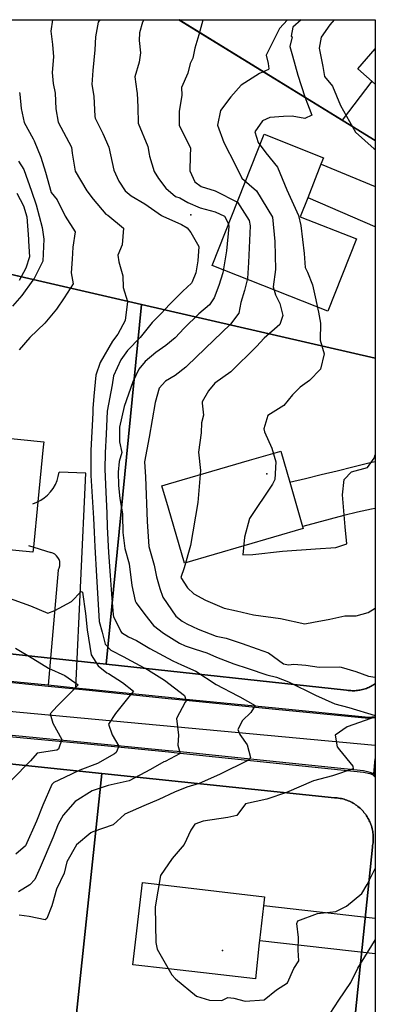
# Model space of a CAD drawing. Header units: inches. Extents: x 1364669 to 1365969, y 438680 to 440663.
# Tile 33 of 33: x 1365807 to 1365969, y 440214 to 440663. Entities that reach past the tile are written whole.
import ezdxf

# ---------------------------------------------------------------- set-up
doc = ezdxf.new("R2010")
doc.units = ezdxf.units.IN
doc.header["$MEASUREMENT"] = 0
for name, color, linetype, true_color in [('Building Footprints', 7, 'Continuous', 0xa71faf), ('Contour Lines 2 ft', 7, 'Continuous', 0x4b1f6a), ('Driveways', 7, 'Continuous', 0xa71faf), ('Fences', 7, 'Continuous', 0xa71faf), ('Municipalities and Townships', 7, 'Continuous', 0x9f1ff5), ('Parcel Attributes', 7, 'Continuous', 0xf61fde), ('Parcel Line', 7, 'Continuous', 0xf61fde), ('Pavement_Polygons', 7, 'Continuous', 0xf61fde), ('Road Pavement', 7, 'Continuous', 0xa31f53), ('Street Centerlines', 7, 'Continuous', 0xa31f53)]:
    doc.layers.add(name, color=color, linetype=linetype, true_color=true_color)

msp = doc.modelspace()

# ---------------------------------------------------------------- linework, layer by layer
at = {"layer": 'Building Footprints'}
for points in [[(1365969.24, 440649.75), (1365969.24, 440633.59), (1365961.25, 440640.59)], [(1365960.63, 440563.19), (1365947.63, 440530.19), (1365895, 440551), (1365918.63, 440610.81), (1365945.63, 440600), (1365944.5, 440597.22), (1365938.5, 440581.88), (1365935, 440573.19)], [(1365818, 440468.31), (1365815.5, 440443.31), (1365813.5, 440422.69), (1365813.25, 440420.31), (1365757.25, 440425.84), (1365760, 440452.91), (1365761, 440463.72), (1365794.38, 440460.44), (1365795.63, 440472.88), (1365818.25, 440470.66)], [(1365936.38, 440431.19), (1365882.37, 440415.41), (1365875, 440440.44), (1365872, 440450.59), (1365875, 440451.47), (1365911.88, 440462.22), (1365925.75, 440466.25), (1365926.25, 440466.41), (1365930.38, 440452.22), (1365936.13, 440432)], [(1365916.38, 440242.41), (1365914.63, 440226), (1365894.88, 440228.28), (1365875, 440230.53), (1365858.75, 440232.41), (1365863.25, 440269.81), (1365875, 440268.47), (1365918.75, 440263.41), (1365918.25, 440259.22), (1365916.5, 440243.41)]]:
    msp.add_lwpolyline(points, close=True, dxfattribs=at)
at = {"layer": 'Contour Lines 2 ft'}
for points, elevation in [([(1365822.18, 440662.97), (1365821.41, 440657.73), (1365822.16, 440651.64), (1365822.61, 440646.09), (1365822.05, 440638.88), (1365822.55, 440633.83), (1365823.39, 440629.45), (1365823.78, 440622.33), (1365824.74, 440616.25), (1365830.9, 440604.94), (1365831.12, 440602.09), (1365832.5, 440593.96), (1365837.81, 440584.95), (1365840.7, 440581.18), (1365846.56, 440574.44), (1365847.42, 440573.88), (1365854.55, 440567.99), (1365853.88, 440560.42), (1365851.94, 440555.72), (1365852.48, 440552.6), (1365854.31, 440546.31), (1365854.42, 440541.01), (1365856.36, 440534.55), (1365855.3, 440525.9), (1365851.89, 440519.76), (1365849.53, 440516.56), (1365843.85, 440506.8), (1365841.89, 440501.03), (1365840.99, 440491.48), (1365840.61, 440485.89), (1365840.52, 440483.86), (1365839.64, 440466.71), (1365839.6, 440457.42), (1365839.73, 440455.24), (1365840.82, 440435.9), (1365841.13, 440429.44), (1365841.51, 440422.87), (1365842.29, 440409.44), (1365843.01, 440396.46), (1365843.51, 440388.73), (1365844.89, 440383.85), (1365846.19, 440378.47), (1365848.73, 440375.76), (1365854.68, 440372.66), (1365856, 440371.96), (1365865.99, 440366.67), (1365873.2, 440362.08), (1365882.27, 440355.11), (1365883.15, 440352.61), (1365882.61, 440351.97), (1365878.71, 440344.65), (1365879.52, 440337), (1365879.35, 440332.45), (1365880.38, 440328.58), (1365873.52, 440325.07), (1365872.97, 440324.79), (1365866.91, 440321.33), (1365857.16, 440316.21), (1365847.63, 440314.01), (1365840.27, 440311.69), (1365832.57, 440306.75), (1365827.09, 440300.61), (1365824.84, 440296.43), (1365822.28, 440290.22), (1365816.6, 440276.76), (1365814.09, 440271.21), (1365811.9, 440268.76), (1365806.7, 440265.62)], 864), ([(1365843.74, 440662.97), (1365843.06, 440661.79), (1365841.83, 440655.2), (1365841.48, 440649.23), (1365840.52, 440639.89), (1365840.07, 440633.49), (1365841.02, 440628.13), (1365841.41, 440618.83), (1365841.58, 440618.16), (1365845.19, 440611.12), (1365847.88, 440604.82), (1365850.19, 440594.37), (1365852.37, 440589.44), (1365855.35, 440584.93), (1365858.1, 440582.73), (1365864.3, 440579.11), (1365871.83, 440573.76), (1365872.51, 440573.44), (1365880.92, 440569.62), (1365883.51, 440568.09), (1365885.14, 440565.97), (1365888.82, 440559.7), (1365888.43, 440553.16), (1365887.44, 440547.64), (1365885.89, 440543.53), (1365885.5, 440542.97), (1365881.54, 440539.26), (1365875.5, 440533.26), (1365871.69, 440529.09), (1365867.6, 440525), (1365862.09, 440518.13), (1365856.31, 440512.18), (1365853.39, 440508.03), (1365850.02, 440500.66), (1365849.38, 440496.55), (1365847.13, 440484.62), (1365846.58, 440474.15), (1365846.25, 440465.61), (1365846.09, 440458.19), (1365846.43, 440447.65), (1365846.9, 440438.07), (1365847.09, 440431.95), (1365847.75, 440420.28), (1365848.4, 440409.7), (1365849.09, 440401.29), (1365849.85, 440391.82), (1365850.01, 440391.02), (1365853.26, 440384.27), (1365853.64, 440383.84), (1365856.87, 440381.78), (1365860.4, 440380.1), (1365866.53, 440376.45), (1365876.95, 440370.89), (1365880.91, 440369.03), (1365887.42, 440366.15), (1365896.78, 440360.07), (1365906.69, 440354.88), (1365907.6, 440354.39), (1365914.55, 440350.47), (1365912.6, 440347.35), (1365908.69, 440343.75), (1365906.67, 440339.59), (1365907.54, 440337.25), (1365910.89, 440332.59), (1365912.46, 440326.79), (1365911.53, 440325.55), (1365898.3, 440319.11), (1365888.99, 440314.97), (1365883.35, 440313.32), (1365877.76, 440311), (1365870.66, 440307.68), (1365863.79, 440304.86), (1365855.11, 440301.04), (1365849.79, 440296.15), (1365840.63, 440292.99), (1365839.72, 440292.49), (1365833.07, 440287.03), (1365828.72, 440279.29), (1365827.59, 440274.16), (1365824.07, 440266.77), (1365822.18, 440260.31), (1365821.89, 440259.27), (1365819.66, 440253.5), (1365818.8, 440252.88), (1365811.54, 440254.45), (1365807.06, 440254.92)], 866), ([(1365890.58, 440662.97), (1365890.61, 440662.71), (1365888.84, 440656.1), (1365887.02, 440649.97), (1365886.08, 440645.43), (1365884.89, 440642.94), (1365883.79, 440638.61), (1365880.89, 440632.04), (1365881.09, 440628.63), (1365879.86, 440621.13), (1365879.88, 440614.74), (1365884.92, 440604.85), (1365885.06, 440604.41), (1365884.88, 440601.01), (1365884.7, 440594.14), (1365887.11, 440589.17), (1365889.96, 440586.97), (1365896.34, 440585), (1365906.5, 440579.77), (1365911.83, 440571.51), (1365912.21, 440569.09), (1365911.46, 440552.36), (1365910.98, 440544.99), (1365909.62, 440539.66), (1365907.97, 440534.19), (1365907.03, 440529.26), (1365903.25, 440524.22), (1365891.69, 440513.2), (1365883.46, 440505.17), (1365882.95, 440504.64), (1365878.15, 440500.93), (1365873.66, 440498.21), (1365870.76, 440495.02), (1365869.01, 440488.58), (1365866.17, 440472.81), (1365864.16, 440461.55), (1365864.6, 440454.74), (1365865.26, 440434.37), (1365866.08, 440422.98), (1365868.46, 440414.39), (1365869.59, 440409.08), (1365871.03, 440403.87), (1365872.45, 440399.89), (1365878.36, 440391.28), (1365881.29, 440389), (1365883.43, 440387.77), (1365888.56, 440385.32), (1365896.69, 440382.06), (1365901.31, 440381.14), (1365908.54, 440378.72), (1365915.39, 440376.36), (1365920.65, 440374.43), (1365927.39, 440369.51), (1365929.73, 440369.02), (1365932.11, 440369.28), (1365937.57, 440368.91), (1365943.66, 440367.91), (1365952.92, 440368.19), (1365953.75, 440368.02), (1365960.3, 440366.03), (1365966.21, 440363.89), (1365969.24, 440363.44)], 870), ([(1365929.3, 440662.97), (1365925.64, 440658.93), (1365919.53, 440646.77), (1365920.46, 440643.01), (1365920.79, 440640.57), (1365920.62, 440640.26), (1365916.56, 440638.38), (1365908.1, 440633.16), (1365903.44, 440627.86), (1365898.77, 440621.57), (1365897.4, 440614.87), (1365900.23, 440607.09), (1365905.62, 440596.7), (1365908.46, 440590.71), (1365915.05, 440584.97), (1365922.37, 440573.01), (1365923.43, 440561.98), (1365923.73, 440549.21), (1365922.73, 440541.3), (1365923.74, 440537.55), (1365925.7, 440533.68), (1365927.13, 440528.24), (1365925.82, 440524.03), (1365918.63, 440517.87), (1365915.06, 440514), (1365903.47, 440502.46), (1365896.15, 440497.33), (1365893.33, 440493.83), (1365890.33, 440488.85), (1365890.32, 440488.23), (1365890.94, 440482.82), (1365890.13, 440479.33), (1365889.86, 440474.8), (1365888.71, 440465.86), (1365889.63, 440457.53), (1365888.44, 440442.95), (1365885.04, 440423.46), (1365882.14, 440413.26), (1365880.69, 440408.82), (1365883.63, 440404.05), (1365886.54, 440401.35), (1365891.9, 440398.57), (1365900.43, 440394.9), (1365906.04, 440393.61), (1365913.69, 440391.77), (1365926.05, 440390.22), (1365937.08, 440387.74), (1365941.13, 440388.41), (1365948.52, 440389.89), (1365955.32, 440391.3), (1365960.53, 440391.36), (1365966.06, 440392.84), (1365969.24, 440394.86)], 872), ([(1365935.45, 440662.97), (1365931.6, 440659.56), (1365930.94, 440655.43), (1365931.42, 440655.14), (1365930.38, 440650.82), (1365931.48, 440646.53), (1365934.01, 440637.69), (1365937.2, 440627.78), (1365940.31, 440619.45), (1365937.15, 440617.96), (1365931.42, 440619.04), (1365927.37, 440618.85), (1365921.15, 440618.4), (1365917.79, 440616.82), (1365914.41, 440611.89), (1365915.86, 440606.99), (1365919.42, 440602.36), (1365924.7, 440595.84), (1365928.94, 440585.5), (1365934.29, 440573.7), (1365935.39, 440569.22), (1365936.78, 440556.41), (1365937.34, 440550.11), (1365938.35, 440547.88), (1365940.63, 440542.14), (1365941.8, 440536.71), (1365943.41, 440529.64), (1365944.25, 440524.72), (1365944.2, 440516.89), (1365945.96, 440510.75), (1365944.28, 440503.75), (1365939.31, 440498.64), (1365934.99, 440495.59), (1365931.56, 440492.04), (1365927.54, 440487.22), (1365920.27, 440482.7), (1365918.46, 440476.62), (1365918.71, 440475.26), (1365922.12, 440467.72), (1365923.96, 440461.48), (1365923.46, 440453.54), (1365922.46, 440451.29), (1365911.98, 440435.65), (1365909.65, 440427.15), (1365908.85, 440419.17), (1365913.49, 440419.28), (1365927.02, 440420.82), (1365941.97, 440421.83), (1365951.19, 440422.43), (1365956.33, 440424.17), (1365955.5, 440431.93), (1365954.24, 440446.5), (1365955.09, 440453.53), (1365958.35, 440456.92), (1365965.7, 440458.87), (1365968.66, 440463.13), (1365969.24, 440464.68)], 874), ([(1365950.52, 440662.97), (1365948.52, 440660.69), (1365944.59, 440655), (1365943.63, 440649.93), (1365945.31, 440641.57), (1365946.12, 440637.09), (1365949.75, 440632.7), (1365953.32, 440623.95), (1365960.17, 440611.7), (1365968.74, 440604.12), (1365969.24, 440603.81)], 876), ([(1365807.23, 440629.79), (1365807.35, 440629.07), (1365807.98, 440622.58), (1365809.34, 440616.09), (1365813.47, 440608.71), (1365813.89, 440607.78), (1365816.92, 440600.33), (1365819.03, 440593.44), (1365821.63, 440584.17), (1365824.33, 440580.82), (1365827.9, 440573.47), (1365832.47, 440566.3), (1365831.48, 440559.32), (1365831.19, 440553.86), (1365830.76, 440547.67), (1365831.63, 440542.67), (1365827.58, 440536.32), (1365824.08, 440531.07), (1365818.75, 440524.63), (1365811.81, 440518.22), (1365807.09, 440512.59)], 862), ([(1365806.77, 440598.58), (1365809.12, 440594.64), (1365812.57, 440584.83), (1365814.81, 440578.58), (1365817.5, 440568.26), (1365818.21, 440563), (1365817.77, 440552.91), (1365813.8, 440545.13), (1365813.23, 440544.31), (1365808.16, 440537.31), (1365803.97, 440532.43)], 860), ([(1365806, 440583.99), (1365809.04, 440578.09), (1365810.46, 440573.13), (1365811.21, 440563.03), (1365811.3, 440562.09), (1365811.8, 440554.98), (1365810.09, 440549.73), (1365806.95, 440544.09)], 858), ([(1365791.36, 440403.29), (1365812.18, 440395.98), (1365820.15, 440392.63), (1365823.23, 440393.76), (1365830.91, 440397.84), (1365835.28, 440402.39), (1365835.8, 440402.16), (1365837.24, 440392.4), (1365838.03, 440384.93), (1365839.82, 440373.52), (1365843.05, 440368.6), (1365847, 440365.45), (1365847.66, 440365.07), (1365854.08, 440360.95), (1365859.04, 440356.98), (1365856.97, 440354.4), (1365850.95, 440346.87), (1365847.64, 440341.95), (1365849.44, 440337.08), (1365852.4, 440332.03), (1365851.2, 440329.13), (1365850.39, 440328.51), (1365842.69, 440324.16), (1365834.67, 440320.99), (1365827.69, 440317.72), (1365822.77, 440315.45), (1365821.9, 440314.48), (1365817.8, 440305.08), (1365814.97, 440297.84), (1365809.91, 440286.59), (1365805.48, 440282.79)], 862), ([(1365805.35, 440376.65), (1365813.26, 440371.87), (1365820.39, 440367.47), (1365827.85, 440364.16), (1365833.93, 440359.86), (1365832.17, 440358.11), (1365828.74, 440354.59), (1365824.31, 440350.22), (1365821.17, 440346.71), (1365822.39, 440342.39), (1365826.43, 440335.02), (1365824.88, 440330.69), (1365824.11, 440330.21), (1365815.15, 440328.86), (1365812.18, 440325.27), (1365803.75, 440316.62)], 860), ([(1365948.74, 440210.17), (1365952.56, 440216.24), (1365958.04, 440224.38), (1365961.33, 440230.77), (1365968.86, 440243.17), (1365969.24, 440243.91)], 866)]:
    msp.add_lwpolyline(points, dxfattribs=dict(at, elevation=elevation))
for points in [[(1365863.84, 440662.97, 868), (1365863.25, 440661.84, 868), (1365861.89, 440657.04, 868), (1365861.68, 440653.54, 868), (1365862.25, 440647.94, 868), (1365861.65, 440643.65, 868), (1365859.64, 440636.9, 868), (1365860.67, 440630.28, 868), (1365860.79, 440629.56, 868), (1365861.02, 440623.13, 868), (1365861.18, 440615.82, 868), (1365865.63, 440605.18, 868), (1365866.27, 440601.73, 868), (1365866.46, 440600.8, 868), (1365868.56, 440593.82, 868), (1365870.54, 440590.6, 868), (1365873.82, 440586.28, 868), (1365878.27, 440582.44, 868), (1365880.23, 440581.84, 868), (1365883.87, 440579.69, 868), (1365889.5, 440577.19, 868), (1365896.37, 440575.5, 868), (1365900.48, 440573.53, 868), (1365902.39, 440569.99, 868), (1365902.48, 440568.75, 868), (1365901.48, 440557.67, 868), (1365899.78, 440547.61, 868), (1365898.03, 440541.79, 868), (1365895.88, 440536.26, 868), (1365893.72, 440533.09, 868), (1365888.91, 440528.94, 868), (1365882.11, 440522.37, 868), (1365878.02, 440517.98, 868), (1365873.8, 440514.49, 868), (1365869.3, 440511.39, 868), (1365864.45, 440507.22, 868), (1365861.5, 440503.7, 868), (1365858.86, 440497.92, 868), (1365854.89, 440486.69, 868), (1365852.71, 440477.37, 868), (1365852.78, 440470.71, 868), (1365853.81, 440465.71, 868), (1365852.56, 440461.61, 868), (1365852.07, 440456.76, 868), (1365852.31, 440450.81, 868), (1365852.81, 440444.88, 868), (1365854.13, 440437.9, 868), (1365854.14, 440437.03, 868), (1365854.3, 440429.35, 868), (1365855.15, 440421.98, 868), (1365857.13, 440415.13, 868), (1365858.34, 440405.18, 868), (1365859.91, 440398.15, 868), (1365860.31, 440397.32, 868), (1365864.24, 440391.99, 868), (1365868.28, 440386.92, 868), (1365872.82, 440383.42, 868), (1365880.11, 440378.9, 868), (1365882.57, 440377.69, 868), (1365887.25, 440376.16, 868), (1365892.55, 440374.51, 868), (1365896.98, 440372.49, 868), (1365904.85, 440369.56, 868), (1365911.31, 440367.35, 868), (1365919.85, 440364.43, 868), (1365924.23, 440363.35, 868), (1365929.73, 440361.31, 868), (1365942.02, 440355.28, 868), (1365950.75, 440351.3, 868), (1365957.18, 440349.67, 868), (1365969.24, 440345.95, 868)], [(1365969.24, 440345.21, 868), (1365967.15, 440344.53, 868), (1365956.42, 440340.73, 868), (1365950.89, 440336.98, 868), (1365951.88, 440331.66, 868), (1365952.88, 440330.26, 868), (1365958.97, 440322.83, 868), (1365959.1, 440321.67, 868), (1365949.77, 440318.43, 868), (1365941.09, 440316.13, 868), (1365928.85, 440310.91, 868), (1365919.78, 440307.86, 868), (1365910.05, 440305.67, 868), (1365906.2, 440300.46, 868), (1365902.09, 440299.5, 868), (1365890.88, 440297.84, 868), (1365887.08, 440296.42, 868), (1365885.17, 440293.78, 868), (1365882.14, 440287.18, 868), (1365876.74, 440280.74, 868), (1365871.4, 440272.99, 868), (1365869.02, 440258.83, 868), (1365869.21, 440242.6, 868), (1365869.85, 440239.57, 868), (1365876.57, 440227.82, 868), (1365878.29, 440225.99, 868), (1365887.82, 440218.15, 868), (1365893.79, 440216.29, 868), (1365899.26, 440216.13, 868), (1365902.05, 440217.44, 868), (1365904.8, 440217.18, 868), (1365909.94, 440215.76, 868), (1365918.67, 440216.46, 868), (1365924.2, 440220.93, 868), (1365929.22, 440224.16, 868), (1365932.13, 440230.68, 868), (1365934.47, 440234.15, 868)], [(1365969.24, 440317.82, 868), (1365967.45, 440319.58, 868), (1365969.24, 440320.13, 868)], [(1365934.47, 440234.15, 868), (1365934.17, 440239.01, 868), (1365934.25, 440244.77, 868), (1365933.47, 440251.24, 868), (1365934, 440252.34, 868), (1365942.86, 440255.72, 868), (1365951.33, 440256.62, 868), (1365956.07, 440259.12, 868), (1365963.1, 440264.89, 868), (1365965.55, 440269, 868), (1365969.24, 440276.25, 868)]]:
    msp.add_polyline3d(points, dxfattribs=at)
at = {"layer": 'Driveways'}
for p, q in [((1365944.6, 440597.2), (1365969.24, 440586.96)), ((1365969.24, 440568.57), (1365938.6, 440581.8)), ((1365811.2, 440423.4), (1365821.4, 440420.2)), ((1365824.8, 440412.2), (1365820.2, 440359.8)), ((1365969.24, 440253.49), (1365918.4, 440259.2)), ((1365916.6, 440243.4), (1365969.24, 440237.51))]:
    msp.add_line(p, q, dxfattribs=at)
for points in [[(1365930.2, 440452.2), (1365937.41, 440453.95), (1365944.61, 440455.7), (1365951.82, 440457.46), (1365959.02, 440459.23), (1365966.22, 440461.01), (1365969.24, 440461.75)], [(1365813.2, 440442.4), (1365815.06, 440443.09), (1365816.82, 440444), (1365818.47, 440445.1), (1365819.98, 440446.38), (1365821.33, 440447.82), (1365822.51, 440449.42), (1365823.5, 440451.13), (1365824.28, 440452.95), (1365824.85, 440454.85), (1365825.2, 440456.8)], [(1365832.8, 440358.6), (1365837.4, 440456.4), (1365825.2, 440456.8)], [(1365969.24, 440440.34), (1365967.45, 440439.97), (1365961.15, 440438.56), (1365954.88, 440437.06), (1365948.63, 440435.46), (1365942.4, 440433.78), (1365936.2, 440432)], [(1365824.8, 440412.2), (1365825.25, 440413.11), (1365825.51, 440414.09), (1365825.59, 440415.1), (1365825.47, 440416.11), (1365825.17, 440417.08), (1365824.68, 440417.97), (1365824.04, 440418.75), (1365823.26, 440419.4), (1365822.37, 440419.89), (1365821.4, 440420.2)]]:
    msp.add_lwpolyline(points, dxfattribs=at)
at = {"layer": 'Fences'}
msp.add_lwpolyline([(1365967.6, 440635), (1365954.2, 440617.2), (1365879.84, 440662.97)], dxfattribs=at)
at = {"layer": 'Municipalities and Townships'}
msp.add_lwpolyline([(1365969.24, 438679.64), (1364669.24, 438679.64), (1364669.24, 440662.97), (1365969.24, 440662.97)], close=True, dxfattribs=at)
at = {"layer": 'Parcel Attributes'}
for p in [(1365885.26, 440574.05), (1365919.77, 440456.13), (1365899.61, 440238.95)]:
    msp.add_point(p, dxfattribs=at)
at = {"layer": 'Parcel Line'}
for points in [[(1365969.24, 440608), (1365969.24, 440508.78), (1365862.81, 440533.28), (1365749.41, 440559.4), (1365756.37, 440630.47), (1365759.55, 440662.97), (1365879.75, 440662.97)], [(1365969.24, 440608), (1365879.75, 440662.97), (1365969.24, 440662.97)], [(1365862.81, 440533.28), (1365846.61, 440369.3), (1365732, 440381.6), (1365746.62, 440530.94), (1365749.41, 440559.4)], [(1365969.24, 440508.78), (1365969.24, 440360.47), (1365968.88, 440360.21), (1365968.38, 440359.88), (1365967.87, 440359.57), (1365967.34, 440359.28), (1365966.81, 440359.01), (1365966.27, 440358.75), (1365965.72, 440358.52), (1365965.16, 440358.3), (1365964.59, 440358.11), (1365964.02, 440357.93), (1365963.44, 440357.77), (1365962.86, 440357.64), (1365962.27, 440357.52), (1365961.68, 440357.43), (1365961.09, 440357.35), (1365960.49, 440357.3), (1365959.89, 440357.26), (1365959.29, 440357.25), (1365958.69, 440357.26), (1365958.09, 440357.29), (1365957.5, 440357.34), (1365956.9, 440357.41), (1365956.15, 440357.53), (1365846.61, 440369.3), (1365862.81, 440533.28)], [(1365844.71, 440319.57), (1365826.58, 440148.43), (1365710.36, 440160.24), (1365713.51, 440192.53), (1365727.11, 440331.86)]]:
    msp.add_lwpolyline(points, close=True, dxfattribs=at)
for points in [[(1365732, 440381.6), (1365846.61, 440369.3), (1365956.15, 440357.53), (1365956.9, 440357.41), (1365957.5, 440357.34), (1365958.09, 440357.29), (1365958.69, 440357.26), (1365959.29, 440357.25), (1365959.89, 440357.26), (1365960.49, 440357.3), (1365961.09, 440357.35), (1365961.68, 440357.43), (1365962.27, 440357.52), (1365962.86, 440357.64), (1365963.44, 440357.77), (1365964.02, 440357.93), (1365964.59, 440358.11), (1365965.16, 440358.3), (1365965.72, 440358.52), (1365966.27, 440358.75), (1365966.81, 440359.01), (1365967.34, 440359.28), (1365967.87, 440359.57), (1365968.38, 440359.88), (1365968.88, 440360.21), (1365969.24, 440360.47), (1365969.24, 439911.75)], [(1365952.47, 440135.63), (1365967.89, 440286.01), (1365968.03, 440286.71), (1365968.13, 440287.34), (1365968.22, 440287.98), (1365968.28, 440288.63), (1365968.31, 440289.27), (1365968.33, 440289.91), (1365968.32, 440290.56), (1365968.29, 440291.2), (1365968.24, 440291.85), (1365968.17, 440292.49), (1365968.07, 440293.13), (1365967.95, 440293.76), (1365967.81, 440294.39), (1365967.65, 440295.01), (1365967.46, 440295.63), (1365967.25, 440296.24), (1365967.03, 440296.85), (1365966.78, 440297.44), (1365966.51, 440298.03), (1365966.22, 440298.61), (1365965.91, 440299.17), (1365965.58, 440299.73), (1365965.23, 440300.27), (1365964.87, 440300.8), (1365964.48, 440301.32), (1365964.08, 440301.82), (1365963.66, 440302.31), (1365963.22, 440302.79), (1365962.77, 440303.25), (1365962.3, 440303.69), (1365961.82, 440304.11), (1365961.32, 440304.52), (1365960.8, 440304.92), (1365960.28, 440305.29), (1365959.74, 440305.64), (1365959.19, 440305.98), (1365958.63, 440306.3), (1365958.05, 440306.59), (1365957.47, 440306.87), (1365956.88, 440307.12), (1365956.28, 440307.36), (1365955.67, 440307.57), (1365955.05, 440307.77), (1365954.43, 440307.94), (1365953.8, 440308.09), (1365953.17, 440308.21), (1365952.53, 440308.32), (1365951.89, 440308.4), (1365951.25, 440308.46), (1365950.61, 440308.5), (1365844.71, 440319.57), (1365727.11, 440331.86)], [(1365826.58, 440148.43), (1365844.71, 440319.57), (1365950.61, 440308.5), (1365951.25, 440308.46), (1365951.89, 440308.4), (1365952.53, 440308.32), (1365953.17, 440308.21), (1365953.8, 440308.09), (1365954.43, 440307.94), (1365955.05, 440307.77), (1365955.67, 440307.57), (1365956.28, 440307.36), (1365956.88, 440307.12), (1365957.47, 440306.87), (1365958.05, 440306.59), (1365958.63, 440306.3), (1365959.19, 440305.98), (1365959.74, 440305.64), (1365960.28, 440305.29), (1365960.8, 440304.92), (1365961.32, 440304.52), (1365961.82, 440304.11), (1365962.3, 440303.69), (1365962.77, 440303.25), (1365963.22, 440302.79), (1365963.66, 440302.31), (1365964.08, 440301.82), (1365964.48, 440301.32), (1365964.87, 440300.8), (1365965.23, 440300.27), (1365965.58, 440299.73), (1365965.91, 440299.17), (1365966.22, 440298.61), (1365966.51, 440298.03), (1365966.78, 440297.44), (1365967.03, 440296.85), (1365967.25, 440296.24), (1365967.46, 440295.63), (1365967.65, 440295.01), (1365967.81, 440294.39), (1365967.95, 440293.76), (1365968.07, 440293.13), (1365968.17, 440292.49), (1365968.24, 440291.85), (1365968.29, 440291.2), (1365968.32, 440290.56), (1365968.33, 440289.91), (1365968.31, 440289.27), (1365968.28, 440288.63), (1365968.22, 440287.98), (1365968.13, 440287.34), (1365968.03, 440286.71), (1365967.89, 440286.01), (1365952.47, 440135.63)]]:
    msp.add_lwpolyline(points, dxfattribs=at)
at = {"layer": 'Pavement_Polygons'}
msp.add_lwpolyline([(1365796.55, 440361.7), (1365820.16, 440359.36), (1365832.75, 440358.12), (1365838.95, 440357.5), (1365874.95, 440353.77), (1365881.35, 440353.1), (1365923.75, 440348.9), (1365966.15, 440344.7), (1365966.2, 440344.7), (1365966.25, 440344.7), (1365969.24, 440345), (1365969.24, 440326.15), (1365968.61, 440319.35), (1365966.93, 440319.97), (1365966.87, 440319.99), (1365963.92, 440320.69), (1365963.88, 440320.69), (1365963.85, 440320.7), (1365921.25, 440325.1), (1365879.05, 440329.5), (1365875.05, 440329.89), (1365836.65, 440333.7), (1365794.25, 440337.7)], dxfattribs=at)
msp.add_lwpolyline([(1365968.61, 440319.35), (1365969.24, 440326.15), (1365969.24, 440319.11)], close=True, dxfattribs=at)
at = {"layer": 'Road Pavement'}
msp.add_lwpolyline([(1365796.6, 440362.2), (1365820.21, 440359.86), (1365832.8, 440358.61), (1365839, 440358), (1365875, 440354.26), (1365881.4, 440353.6), (1365923.8, 440349.4), (1365966.2, 440345.2), (1365969.24, 440345.5)], dxfattribs=at)
msp.add_polyline3d([(1365794.2, 440337.2, 0), (1365836.6, 440333.2, 0), (1365875, 440329.4, 0), (1365879, 440329, 0), (1365921.2, 440324.6, 0), (1365963.8, 440320.2, 0), (1365966.76, 440319.5, 0), (1365969.24, 440318.58, 0)], dxfattribs=at)
at = {"layer": 'Street Centerlines'}
msp.add_lwpolyline([(1365969.24, 440332.35), (1365534.12, 440372.66), (1365501, 440383.44)], dxfattribs=at)

doc.saveas('drawing.dxf')
